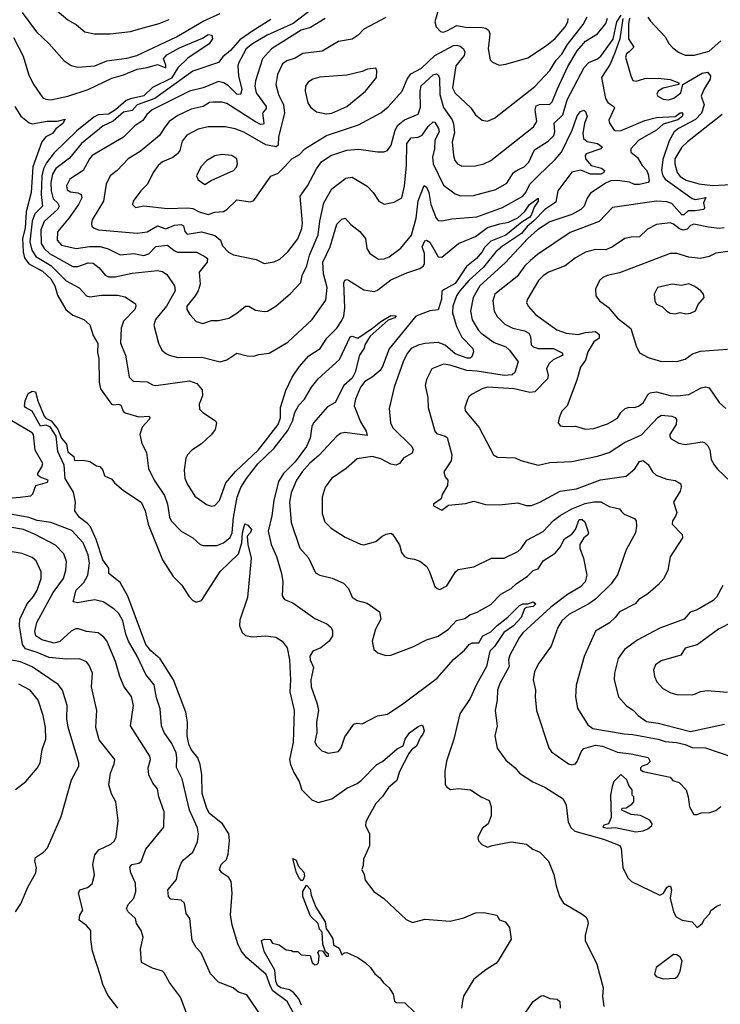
# Model space of a CAD drawing. Extents: x 1246230 to 1426786, y 660032 to 763141.
# Tile 204 of 256: x 1316181 to 1320322, y 709278 to 715097. Entities that reach past the tile are written whole.
import ezdxf

# ---------------------------------------------------------------- set-up
doc = ezdxf.new("R2010")
doc.units = 0

msp = doc.modelspace()

# ---------------------------------------------------------------- linework, layer by layer
at = {"layer": '0CON10XD'}
for points in [[(1316326.2, 715216.2), (1316465, 715095.6), (1316516, 715066), (1316566.4, 715026.4), (1316622.8, 715012.8), (1316715, 715014.6), (1316835, 715027.1), (1316910.6, 715049.4), (1317005, 715074.6), (1317065, 715098.8)], [(1317905, 715158.3), (1317797.2, 715075), (1317642.7, 715005), (1317557.6, 714955), (1317520.3, 714925), (1317503.5, 714895), (1317475.3, 714845), (1317470.9, 714825), (1317473.4, 714765), (1317493.4, 714685), (1317485, 714655.4), (1317465, 714656.5), (1317415.8, 714705.8), (1317388, 714725), (1317355, 714732.1), (1317265, 714694), (1317184.4, 714675.6), (1316963.1, 714565), (1316932.6, 714537.4), (1316909.5, 714500.5), (1316860.6, 714469.4), (1316795, 714403.4), (1316610, 714295), (1316592.5, 714275), (1316555, 714206.5), (1316476.5, 714155), (1316457.7, 714115), (1316462.3, 714092.3), (1316480.2, 714080.2), (1316525, 714073.6), (1316544.7, 714064.7), (1316547.6, 714045), (1316527.6, 714005), (1316473.5, 713926.5), (1316405, 713844), (1316402.5, 713795), (1316428.6, 713765), (1316515, 713745.3), (1316594.1, 713755.9), (1316656, 713756), (1316703.9, 713743.9), (1316775, 713706.8), (1316855, 713715.3), (1316915, 713703.8), (1316945, 713712.7), (1316985, 713757.3), (1317055, 713764.7), (1317093.3, 713733.3), (1317114.2, 713724.2), (1317225, 713722.9), (1317275, 713698.4), (1317290, 713685), (1317289.5, 713665), (1317241.9, 713605), (1317247.1, 713535), (1317234.7, 713495), (1317218.2, 713465), (1317169.2, 713405), (1317169.2, 713385), (1317185.6, 713355.6), (1317224.5, 713314.5), (1317262.7, 713302.7), (1317315, 713320.4), (1317355, 713318.6), (1317416.1, 713333.9), (1317465, 713362.2), (1317515.4, 713404.6), (1317535, 713403.5), (1317575, 713380.5), (1317625, 713372.7), (1317645, 713375.6), (1317695, 713404.4), (1317780.9, 713479.1), (1317842.2, 713545), (1317851.1, 713585), (1317877.7, 713642.3), (1317892.7, 713705), (1317944.3, 713825), (1317954, 713906), (1317977.5, 714015), (1318025, 714097.5), (1318108.8, 714161.2), (1318145, 714167.3), (1318235, 714112.9), (1318269.4, 714075), (1318304.4, 714025), (1318335, 714006.5), (1318395, 714019.4), (1318440, 714045), (1318456.1, 714113.9), (1318467.9, 714235), (1318468, 714365), (1318495, 714399.6), (1318535, 714402.9), (1318560, 714415), (1318595, 714466.4), (1318625, 714494.2), (1318635, 714491.2), (1318655.3, 714455), (1318659.7, 714435), (1318634.8, 714385), (1318632.2, 714335), (1318621, 714285), (1318624.4, 714244.4), (1318685, 714118.5), (1318755, 714068.2), (1318786.2, 714056.2), (1318862.2, 714057.8), (1318995, 714094), (1319059.6, 714130.4), (1319100.4, 714195), (1319128.3, 714211.7), (1319162.1, 714227.9), (1319190.4, 714255), (1319222.8, 714327.2), (1319305, 714378.4), (1319337.3, 714412.7), (1319344.2, 714435), (1319340.7, 714485), (1319391.7, 714535), (1319415.8, 714624.2), (1319517.4, 714815), (1319545, 714844.7), (1319595, 714865.8), (1319615, 714881.2), (1319687.7, 714982.3), (1319710, 715085), (1319735.7, 715124.3)], [(1318666.2, 715195), (1318633.8, 715085), (1318643.3, 715055), (1318667.7, 715027.7), (1318684.4, 715024.4), (1318705, 715030.5), (1318765, 715062), (1318815, 715052.9), (1318915, 715050.7), (1318935, 715046.8), (1318950.9, 715035), (1318959.3, 715015), (1318957.6, 714992.4), (1318950, 714925), (1318960.6, 714860.6), (1318975, 714846), (1319015, 714828), (1319055, 714833.5), (1319185, 714871.2), (1319295, 714945.4), (1319345, 714986.8), (1319405, 715054.5), (1319419.7, 715085), (1319422, 715105)], [(1316195, 715139.5), (1316280.9, 715025), (1316355, 714955.5), (1316444, 714854), (1316485, 714826.9), (1316525, 714816.7), (1316625, 714824.4), (1316695, 714853.3), (1316815, 714868.9), (1316873.1, 714885), (1317107.5, 714995), (1317265, 715089), (1317365, 715133.8)], [(1317665, 715098.1), (1317559, 715031), (1317482.4, 714977.6), (1317427.1, 714915), (1317381.8, 714878.2), (1317355.5, 714844.5), (1317205, 714792.7), (1316979.2, 714630.8), (1316874.7, 714595), (1316845, 714561.1), (1316795, 714551.2), (1316732.5, 714497.5), (1316675, 714469.1), (1316545.1, 714364.9), (1316475, 714279.1), (1316395, 714218.1), (1316375.2, 714185), (1316365.5, 714135), (1316366.7, 714085), (1316379.4, 714039.4), (1316405, 714014.6), (1316413.8, 713995), (1316404.8, 713975), (1316325.8, 713904.2), (1316305.6, 713855), (1316307.5, 713775), (1316324.8, 713745), (1316356.9, 713715), (1316495, 713638.3), (1316525, 713639.5), (1316585, 713659.7), (1316615, 713658.5), (1316649.9, 713629.9), (1316685, 713586.7), (1316705, 713578.2), (1316745, 713578.4), (1316845, 713600), (1316995, 713614.5), (1317025, 713609.5), (1317051.2, 713591.2), (1317095.7, 713525), (1317099.1, 713495), (1317048.4, 713405), (1316982.5, 713325), (1316972.9, 713292.9), (1317001.9, 713185), (1317021.4, 713145), (1317044, 713124), (1317064.4, 713115.6), (1317115, 713101.8), (1317257.7, 713102.3), (1317365, 713075.5), (1317405, 713086.9), (1317465, 713125.7), (1317525, 713110.8), (1317565, 713108.8), (1317595, 713118.8), (1317655, 713125.8), (1317765, 713191.4), (1317909.5, 713325), (1317989.5, 713440.5), (1317998.8, 713515), (1317976.2, 713595), (1317972.9, 713665), (1318016.2, 713755), (1318055, 713888.1), (1318085, 713919.2), (1318105, 713924), (1318137.3, 713887.3), (1318191.9, 713845), (1318224.4, 713805), (1318231.9, 713745), (1318250, 713715), (1318301.7, 713681.7), (1318335, 713684.5), (1318365, 713696.7), (1318433.8, 713746.2), (1318496.8, 713823.2), (1318523.7, 713925), (1318535, 714026), (1318571.7, 714118.3), (1318585, 714107.5), (1318598.5, 714075), (1318611.1, 714005), (1318641.9, 713925), (1318655, 713911.4), (1318675, 713908.9), (1318735, 713921.1), (1318883.1, 713933.1), (1319035, 713988.2), (1319155.3, 714055), (1319171.6, 714075), (1319195.2, 714124.8), (1319245, 714174.7)], [(1317985.6, 715105), (1317899.8, 715050.2), (1317845, 715034.6), (1317668.2, 714925), (1317615, 714866.4), (1317574.7, 714735), (1317570.6, 714705), (1317579.2, 714665), (1317637.3, 714585), (1317637, 714573), (1317615.7, 714544.3), (1317624.6, 714485.4), (1317621.1, 714478.9), (1317605, 714478.1), (1317575, 714493), (1317405, 714602), (1317375, 714609.3), (1317325, 714610.3), (1317302.9, 714607.1), (1317265, 714584.1), (1317195, 714568), (1317115, 714532), (1317064.5, 714495), (1317038.5, 714461.5), (1317007, 714413), (1316892.3, 714317.7), (1316822.5, 714275), (1316757.5, 714205), (1316715, 714174.3), (1316691.8, 714125), (1316675.3, 714024.7), (1316609.5, 713915), (1316604.4, 713895), (1316607.6, 713877.6), (1316620, 713865), (1316647.5, 713855), (1316875, 713835.3), (1316935, 713843.5), (1316995, 713878.6), (1317045, 713862), (1317095, 713882), (1317135, 713887.6), (1317148, 713878), (1317156.8, 713845), (1317170.4, 713830.4), (1317255, 713843), (1317335, 713822.5), (1317367.3, 713795), (1317380, 713760), (1317415, 713724), (1317445, 713708), (1317579.2, 713679.2), (1317625, 713655.8), (1317685, 713665.6), (1317717.9, 713682.1), (1317765, 713725.6), (1317825, 713802.5), (1317847.6, 713862.4), (1317852, 713895), (1317839.1, 714055), (1317880.9, 714115), (1317934.3, 714215.7), (1317965, 714256.5), (1318019.2, 714295), (1318115, 714326), (1318185, 714332.9), (1318295, 714315.5), (1318333.4, 714316.6), (1318355, 714324.3), (1318375.4, 714355), (1318400.2, 714445), (1318415, 714473.3), (1318455, 714505.7), (1318535, 714539.1), (1318550.5, 714579.5), (1318548.5, 714675), (1318553.9, 714706.1), (1318625, 714771.2), (1318645, 714776.4), (1318655, 714771.4), (1318661.4, 714751.4), (1318664.8, 714655), (1318685, 714577.5), (1318736.6, 714505), (1318745, 714481.2), (1318750.7, 714429.3), (1318736.5, 714375), (1318744.5, 714295), (1318753.3, 714265), (1318767.5, 714245), (1318795, 714231.8), (1318875, 714232.9), (1318925, 714245.5), (1318965, 714264.4), (1319218.5, 714465), (1319236.9, 714495), (1319227.5, 714565), (1319232.8, 714587.2), (1319253.1, 714596.9), (1319315, 714598.2), (1319327.7, 714612.3), (1319358.3, 714685), (1319419.8, 714820.2), (1319475, 714914), (1319525, 714969.5), (1319595, 715014.6), (1319644.8, 715075.2), (1319655.7, 715105.7)], [(1318345, 715110.4), (1318215, 715041.8), (1318180.6, 715005), (1318145, 714981.5), (1318065, 714967.5), (1317968.6, 714911.4), (1317855, 714896.8), (1317809.8, 714870.2), (1317760, 714855), (1317735, 714835.6), (1317705, 714773.8), (1317694, 714715), (1317710.7, 714655), (1317740.7, 714595), (1317746, 714545), (1317710.5, 714405), (1317707.8, 714355), (1317696, 714345), (1317635, 714356.9), (1317505, 714433.4), (1317455, 714452.4), (1317395, 714464.1), (1317295, 714464.7), (1317235, 714449.6), (1317169.4, 714415), (1317141.3, 714378.7), (1317126.8, 714325), (1317113.6, 714305), (1317085, 714282.9), (1317025, 714257.1), (1316998.9, 714235), (1316970, 714195), (1316936.5, 714125), (1316896.7, 714085), (1316852, 714025), (1316847.5, 714005), (1316865, 713987.1), (1316915, 713996.9), (1317055, 713981.8), (1317175.3, 713985.3), (1317205, 713980.7), (1317241.6, 713961.6), (1317295, 713946.9), (1317335, 713959.6), (1317385, 713964.5), (1317405, 713975.4), (1317465, 714032.9), (1317545, 714020), (1317565, 714029.4), (1317665, 714173.3), (1317708.9, 714191.1), (1317745, 714227.5), (1317789.2, 714275), (1317835, 714301.5), (1317866.2, 714333.8), (1317995, 714412.5), (1318182.5, 714475), (1318315, 714547.3), (1318358, 714582), (1318442.3, 714675), (1318470.5, 714745), (1318492.9, 714777.1), (1318555, 714810), (1318634.8, 714885.2), (1318745, 714944.3), (1318765, 714946.4), (1318785, 714940.4), (1318803.3, 714925), (1318812.3, 714905), (1318808.2, 714885), (1318759, 714825), (1318738.9, 714695), (1318755, 714663.1), (1318815.9, 714605.9), (1318846.4, 714576.4), (1318875, 714534.2), (1318915, 714504.3), (1318945, 714497.5), (1318988, 714515), (1319225, 714702.1), (1319315, 714797.7), (1319352.2, 714857.8), (1319385, 714893.1), (1319419.2, 714950.8), (1319511.3, 715068.7), (1319534.2, 715115)], [(1319785.8, 715105.8), (1319780.1, 715075), (1319780, 714985), (1319811.3, 714935), (1319783.4, 714906.6), (1319767.8, 714895), (1319761.5, 714875), (1319792.2, 714765), (1319805, 714738), (1319824.4, 714734.4), (1319875, 714749.6), (1319955, 714752.5), (1320025, 714742.9), (1320077.5, 714725), (1320076, 714714), (1319985, 714692.5), (1319954.4, 714675), (1319947.3, 714657.3), (1319952, 714645), (1319985, 714627.1), (1320016.4, 714623.6), (1320046.4, 714633.6), (1320087.7, 714665), (1320100, 714715), (1320215, 714781.2), (1320246.2, 714786.2), (1320263.6, 714765), (1320261.2, 714745), (1320225.3, 714685), (1320208.9, 714645), (1320226.9, 714595), (1320210.9, 714545), (1320175, 714507.9), (1320075.2, 714454.8), (1320049.2, 714435), (1320018.9, 714381.1), (1319981.8, 714271.8), (1319973.8, 714205), (1319982, 714175), (1319995.2, 714155), (1320155, 714040.7), (1320175, 714035.2), (1320237.2, 714047.2), (1320222.4, 714015), (1320228.4, 713985), (1320224.7, 713975.3), (1320172.9, 713967.1), (1320131.9, 713968.1), (1320105.5, 713944.5), (1320095, 713944.8), (1320035, 714010), (1320005, 714021.1), (1319945, 714024.8), (1319685, 713987.8), (1319605, 713903.6), (1319435, 713840.4), (1319241.3, 713708.7), (1319200.4, 713675), (1319166.8, 713643.2), (1319120.5, 713579.5), (1318989.6, 713475), (1318976.7, 713435), (1318985.4, 713375), (1319003.2, 713343.2), (1319048.5, 713298.5), (1319094.7, 713274.7), (1319165, 713257.6), (1319190, 713245), (1319200.6, 713225), (1319204.6, 713175), (1319215, 713163.2), (1319245, 713153.3), (1319335, 713154.2), (1319387.9, 713127.9), (1319391.9, 713115), (1319333.7, 713086.3), (1319310.2, 713065), (1319294.7, 713035), (1319304.5, 712995), (1319300, 712975), (1319225, 712897.2), (1319195, 712894.2), (1319104, 712916), (1318945, 712924.6), (1318915, 712916.4), (1318855.4, 712884.6), (1318835, 712869.2), (1318827.3, 712852.7), (1318811.4, 712805), (1318813.1, 712785), (1318897, 712687), (1318982, 712525), (1319005, 712511.1), (1319108.7, 712508.7), (1319142.8, 712492.8), (1319245, 712465.5), (1319315, 712480), (1319445, 712486.7), (1319595, 712517.5), (1319665, 712539.4), (1319755, 712598.4), (1319855, 712642.9), (1319955, 712748.2), (1319975, 712759.2), (1320035, 712753.5), (1320055, 712745.6), (1320063.1, 712735), (1320061.5, 712705), (1320024.3, 712645.7), (1320023, 712633), (1320030.4, 712620.4), (1320075.9, 712594.1), (1320115, 712587.1), (1320215, 712603.3), (1320228.3, 712598.3), (1320248.1, 712578.1), (1320259.5, 712555), (1320268.7, 712498.7), (1320285, 712466.7), (1320305, 712440), (1320386.2, 712365)], [(1319745.9, 715104.1), (1319728.8, 714985), (1319698.4, 714901.6), (1319670.6, 714835), (1319620.4, 714755), (1319642.3, 714632.3), (1319657.6, 714607.6), (1319692.5, 714585), (1319696.4, 714576.4), (1319663.7, 714503.7), (1319666.7, 714485), (1319694.2, 714445), (1319705, 714439.5), (1319735, 714442.8), (1319875, 714501.6), (1319945, 714519.3), (1320055, 714526), (1320085, 714547.1), (1320095, 714548), (1320099.7, 714539.7), (1320095.6, 714525), (1320070, 714505), (1319985, 714479.8), (1319945.3, 714444.7), (1319840.9, 714385), (1319792.7, 714335), (1319792, 714315), (1319831.9, 714281.9), (1319859.4, 714235), (1319885, 714208.1), (1319894.7, 714185), (1319900.9, 714145), (1319895.4, 714134.6), (1319845, 714122.9), (1319815, 714123.2), (1319785, 714136.4), (1319715, 714147.7), (1319675, 714145.2), (1319646.4, 714133.6), (1319555, 714072.2), (1319535, 714042.9), (1319516.8, 713995), (1319497.3, 713975), (1319445, 713946.7), (1319315, 713903.3), (1319242.1, 713855), (1319185, 713804.7), (1319049.9, 713660.1), (1318901.4, 713525), (1318861.6, 713455), (1318846, 713375), (1318855, 713324.3), (1318890.4, 713265), (1318909.2, 713245), (1318985, 713190), (1319055, 713163.1), (1319076.2, 713145)], [(1319892.5, 715112.5), (1319908.3, 715088.3), (1319995.8, 714995), (1320016.8, 714956.8), (1320040.3, 714930.3), (1320075.5, 714905.5), (1320115, 714888.1), (1320166.6, 714886.6), (1320255, 714911.6), (1320325, 714972.8)], [(1316145, 714991.9), (1316200.8, 714880.8), (1316235, 714769.2), (1316265, 714711.9), (1316317.5, 714635), (1316335, 714626.7), (1316365, 714623.8), (1316465, 714644.3), (1316585, 714684.1), (1316725, 714751.4), (1316795, 714771.6), (1316875, 714805.2), (1316935, 714814.8), (1316995, 714833.4), (1317045, 714812.7), (1317045, 714827.8), (1317030.3, 714865), (1317051, 714889), (1317125, 714931.3), (1317262.2, 714987.8), (1317295, 715010), (1317316.9, 715005), (1317319.4, 714985), (1317301.5, 714955), (1317175, 714870.4), (1317115, 714813.2), (1317077.8, 714752.2), (1316965, 714696.7), (1316915, 714646.4), (1316835, 714630.1), (1316810.6, 714619.4), (1316747.1, 714565), (1316705, 714538.9), (1316645, 714535.4), (1316618.5, 714521.5), (1316518.7, 714441.3), (1316385, 714309.5), (1316339, 714251), (1316320.6, 714215), (1316311.1, 714175), (1316308.3, 714065), (1316314.8, 713995), (1316270.5, 713949.5), (1316254.3, 713905.7), (1316241.3, 713785), (1316251.7, 713735), (1316277, 713697), (1316364.1, 713644.1), (1316455, 713554), (1316532.2, 713512.2), (1316574.7, 713464.7), (1316595, 713459.6), (1316665, 713468.6), (1316759.7, 713469.7), (1316805, 713459.2), (1316865, 713418), (1316868.1, 713405), (1316861.4, 713385), (1316794, 713316), (1316781.2, 713275), (1316776.5, 713185), (1316806.5, 713115), (1316815, 713070), (1316828.6, 712985), (1316851.7, 712961.7), (1316935, 712956.2), (1316965, 712939.4), (1316985, 712935.6), (1317185, 712963.6), (1317228, 712948), (1317259.7, 712909.7), (1317261.9, 712875), (1317242.5, 712825), (1317244, 712795), (1317263.8, 712775), (1317337.3, 712727.3), (1317343.8, 712715), (1317335.7, 712675), (1317314.4, 712645), (1317255, 712591.4), (1317197.6, 712552.4), (1317172.2, 712525), (1317162.5, 712505), (1317152.2, 712435), (1317157.8, 712387.8), (1317170, 712355), (1317215, 712281.9), (1317285, 712232.2), (1317315, 712223.1), (1317335, 712226.9), (1317360.9, 712255), (1317399.3, 712360.7), (1317457, 712427), (1317592.9, 712555), (1317707.8, 712705), (1317723.2, 712745), (1317722.7, 712805), (1317753.9, 712906.1), (1317790.9, 712985), (1317831.8, 713045), (1317889, 713111), (1317956.5, 713155), (1317996.2, 713215), (1318055, 713274.6), (1318085, 713319.5), (1318096.1, 713345), (1318102.8, 713395), (1318097.5, 713542.5), (1318102.9, 713557.1), (1318115, 713561.4), (1318125, 713557.1), (1318215, 713501.6), (1318275, 713491.1), (1318295, 713498.8), (1318375, 713560.3), (1318468.3, 713601.7), (1318545, 713626.2), (1318567.1, 713642.9), (1318573.3, 713656.7), (1318572.8, 713715), (1318559.7, 713755), (1318575, 713790.8), (1318585, 713794.8), (1318605, 713781.7), (1318655, 713695.4), (1318675, 713694.6), (1318775, 713775.4), (1318875, 713815.5), (1318945, 713868.4), (1319018.5, 713891.5), (1319070.3, 713899.7), (1319125, 713926.7), (1319166.3, 713963.7), (1319193.1, 714005), (1319245, 714042.9), (1319246.1, 714025), (1319221.4, 713988.6), (1319206.4, 713945), (1319195, 713930.5), (1319148.9, 713901.1), (1319055, 713823.2), (1318965, 713788.5), (1318928.7, 713751.3), (1318914.8, 713725), (1318880.7, 713685), (1318821.3, 713638.7), (1318755, 713538.8), (1318676.5, 713495), (1318672.9, 713445), (1318655, 713381.9), (1318605, 713377.5), (1318522.8, 713345), (1318365, 713152.1), (1318325, 713047.8), (1318310.8, 713025), (1318265, 712984.7), (1318221.4, 712958.6), (1318194.7, 712925), (1318164.7, 712855), (1318158.5, 712815), (1318195, 712720.8), (1318229.1, 712665), (1318235, 712640), (1318103.1, 712656.9), (1318077.4, 712652.6), (1318055.8, 712635), (1317948.7, 712521.3), (1317895, 712476.7), (1317849.7, 712425), (1317817.5, 712375), (1317785, 712302), (1317775.4, 712245), (1317786.2, 712125), (1317837.5, 711975), (1317887.4, 711917.4), (1317928.9, 711828.9), (1317953.8, 711815), (1318027.4, 711797.4), (1318095, 711767.1), (1318125, 711736), (1318145.8, 711685), (1318175, 711665.6), (1318235, 711649.1), (1318307.2, 711597.2), (1318314.4, 711555), (1318284.5, 711495), (1318264.3, 711425), (1318274, 711375), (1318297.5, 711355), (1318345, 711338.8), (1318375, 711342.5), (1318505, 711391.9), (1318585, 711432.5), (1318655, 711453.6), (1318715.3, 711494.7), (1318762.9, 711547.1), (1318811.2, 711558.8), (1318840.6, 711579.4), (1318885, 711596.6), (1318965, 711641.6), (1319025, 711702.5), (1319085, 711735.8), (1319115, 711764.1), (1319181.3, 711808.7), (1319215, 711841.2), (1319245, 711851.1), (1319275, 711899.4), (1319345, 711943.6), (1319375, 711980.9), (1319400.2, 712029.8), (1319445, 712057), (1319466.6, 712085), (1319486.9, 712143.1), (1319505, 712143.9), (1319520.3, 712130.3), (1319542.9, 712065), (1319537.8, 712052.2), (1319514.4, 712035), (1319501.1, 712011.1), (1319492.2, 711995), (1319491.9, 711975), (1319512.7, 711915), (1319533.5, 711815), (1319522.2, 711775), (1319495, 711745.8), (1319419.3, 711700.7), (1319319.5, 711625), (1319155, 711474.6), (1319132.5, 711445), (1319078.1, 711341.9), (1319070, 711315), (1319073.5, 711275), (1319017.9, 711175), (1319005.8, 711135.8), (1319002.9, 711075), (1318991.5, 711015), (1319002.9, 710925), (1318990, 710865), (1319002.4, 710792.4), (1319055, 710721.2), (1319108.8, 710675), (1319135, 710644), (1319212.9, 710592.9), (1319285, 710561.1), (1319393.4, 710493.4), (1319411.2, 710455), (1319422, 710355), (1319440.6, 710320.6), (1319461.7, 710301.7), (1319631.2, 710255), (1319727.6, 710217.6), (1319735, 710200), (1319745, 710086.7), (1319775, 710026), (1319796.2, 710005), (1319965, 709923.1), (1319985.6, 709934.4), (1320005, 709968.8), (1320015, 709976.7), (1320026.4, 709976.4), (1320033.8, 709955), (1320026, 709905), (1320044.2, 709824.2), (1320060, 709795), (1320095.9, 709775.9), (1320155.8, 709765.8), (1320185, 709732.5), (1320214, 709755), (1320228.7, 709781.3), (1320260, 709815), (1320265, 709832.5), (1320301.7, 709858.3), (1320325, 709867.5)], [(1317995, 714541.5), (1318025, 714544.6), (1318115, 714584.5), (1318225.3, 714674.7), (1318288.8, 714755), (1318292.5, 714795), (1318285, 714810), (1318235.7, 714805.7), (1318205, 714791.5), (1318115, 714769.6), (1317955, 714756.9), (1317913.8, 714745), (1317885, 714727.1), (1317870.9, 714705), (1317867.3, 714675), (1317883.8, 714605), (1317899.6, 714579.6), (1317935, 714553.3), (1317995, 714541.5)], [(1316152, 714585), (1316187.3, 714527.3), (1316236.8, 714486.8), (1316255, 714480.8), (1316342.6, 714497.4), (1316405, 714498.5), (1316448.8, 714508.8), (1316435, 714483.3), (1316395, 714452), (1316375, 714425.4), (1316336, 714404), (1316311.9, 714375), (1316257.7, 714227.7), (1316249.1, 714075), (1316218.6, 713961.4), (1316213, 713865), (1316197, 713805), (1316201.3, 713725), (1316209.9, 713689.9), (1316234.1, 713654.1), (1316315, 713610.9), (1316364.8, 713565), (1316387.6, 713525), (1316405, 713470), (1316453.7, 713383.7), (1316495, 713351.1), (1316559.2, 713325), (1316595, 713294), (1316615, 713231.2), (1316642.9, 713182.9), (1316640.5, 713130.5), (1316648.5, 713095), (1316650.7, 712955), (1316658, 712915), (1316723.8, 712825), (1316735, 712820.8), (1316765.5, 712824.5), (1316779.3, 712819.3), (1316792.7, 712782.7), (1316805, 712773.1), (1316885, 712750), (1316945.8, 712755), (1316950.8, 712745), (1316945.8, 712735), (1316905, 712688.8), (1316890, 712645), (1316901.7, 712591.7), (1316929.7, 712539.7), (1316941.9, 712445), (1316976.2, 712375), (1317036.1, 712285), (1317054.3, 712234.3), (1317066.3, 712156.3), (1317076.2, 712136.2), (1317136, 712075), (1317205, 712034.2), (1317246.6, 711996.6), (1317265, 711990), (1317345, 711988.9), (1317385, 712004.7), (1317425, 712037.3), (1317436, 712065), (1317443.9, 712156.1), (1317465.7, 712275), (1317488.2, 712331.8), (1317522.3, 712385), (1317588.4, 712471.6), (1317684.9, 712565.1), (1317765, 712670.4), (1317793, 712725), (1317806.1, 712775), (1317830.2, 712819.8), (1317863.6, 712855), (1317905.4, 712925), (1317945, 712975.6), (1318071.1, 713088.9), (1318135, 713222), (1318145, 713226.2), (1318180, 713215), (1318266.5, 713273.5), (1318315, 713314.4), (1318375, 713348.5), (1318405, 713348), (1318398.5, 713335), (1318357.8, 713322.2), (1318252.6, 713227.4), (1318220.6, 713175), (1318216.1, 713156.1), (1318190, 713115), (1318164.4, 713015), (1318145, 712979.5), (1318097.4, 712935), (1318045, 712835.7), (1318000.4, 712809.6), (1317916.9, 712715), (1317907.8, 712692.2), (1317897.7, 712625), (1317876.6, 712575), (1317809.7, 712485), (1317739.4, 712415), (1317711.1, 712368.9), (1317682, 712255), (1317672, 712165), (1317649.2, 712075), (1317667.7, 711995), (1317699.6, 711925), (1317727.3, 711825), (1317735.5, 711774.5), (1317732.6, 711692.6), (1317745, 711670), (1317795, 711650), (1317925, 711557.9), (1317997.1, 711527.1), (1318021.9, 711505), (1318030, 711485), (1318030, 711455), (1318010, 711425), (1317961.4, 711385), (1317912.9, 711365), (1317895.5, 711335), (1317897.5, 711315), (1317918.1, 711268.1), (1317901.9, 711195), (1317902.6, 711155), (1317938.9, 711055), (1317946.9, 711015), (1317935.5, 710945), (1317936.9, 710885), (1317925, 710830), (1317935, 710808.8), (1317966.1, 710776.1), (1318005, 710763.3), (1318065, 710772.5), (1318081.2, 710795), (1318101.7, 710858.3), (1318155, 710934), (1318175, 710939.2), (1318205, 710936), (1318295, 710983.3), (1318355, 710992.2), (1318444.4, 711055), (1318647.3, 711205), (1318745, 711316.2), (1318809.5, 711370.5), (1318837.8, 711405), (1318855, 711414.6), (1318895.5, 711414.5), (1318918.6, 711455), (1318965, 711479.6), (1319002.6, 711517.4), (1319065, 711565.3), (1319134.1, 711635), (1319155, 711644.1), (1319185, 711644.4), (1319215, 711656.5), (1319231.1, 711645), (1319215, 711630.2), (1319177.2, 711622.8), (1319165.2, 711614.8), (1319144.6, 711565), (1319099.6, 711515), (1319043.2, 711475), (1318987.4, 711392.6), (1318958.9, 711365), (1318940.7, 711275), (1318881.6, 711168.4), (1318844.2, 711085.8), (1318781.8, 710995), (1318747.7, 710845), (1318704.4, 710715), (1318694.2, 710655), (1318696.1, 710576.1), (1318705, 710562.5), (1318727.5, 710547.5), (1318775, 710554), (1318845, 710546.2), (1318907.5, 710505), (1318955, 710483.3), (1318967.5, 710445), (1318967, 710393), (1318950, 710345), (1318915, 710316.7), (1318888.8, 710265), (1318893.3, 710245), (1318912.3, 710222.3), (1318945, 710206.7), (1318972.9, 710217.1), (1319085, 710238.5), (1319176.2, 710225), (1319214.3, 710194.3), (1319255, 710178), (1319306, 710125), (1319338.1, 710045), (1319352.3, 709977.7), (1319372.2, 709915), (1319395, 709876), (1319500, 709815), (1319527.5, 709795), (1319537.7, 709777.7), (1319541.2, 709755), (1319522.3, 709687.7), (1319522.5, 709655), (1319592.5, 709515), (1319628.9, 709375), (1319624.5, 709325), (1319633.1, 709265)], [(1319245, 714174.7), (1319345, 714270), (1319382.2, 714315), (1319445.2, 714444.8), (1319475, 714529.2), (1319495, 714554.3), (1319515, 714562.5), (1319525.6, 714555), (1319535.4, 714525), (1319518.4, 714485), (1319509, 714425), (1319513.8, 714395), (1319535, 714378.2), (1319596.7, 714365), (1319622.9, 714345), (1319616, 714335), (1319529.4, 714305), (1319523.8, 714295), (1319524.8, 714274.8), (1319557.7, 714235), (1319618.9, 714218.9), (1319638.1, 714205), (1319633.4, 714195), (1319615, 714183.4), (1319555, 714184.3), (1319498.2, 714208.2), (1319445, 714196.2), (1319362, 714085), (1319350.5, 714019.5), (1319285, 713975.2), (1319219.2, 713909.2), (1319179.5, 713875), (1319146.9, 713833.1), (1319035, 713758.5), (1318995.2, 713725), (1318922.5, 713635), (1318835, 713555.7), (1318781.9, 713495), (1318763.4, 713465), (1318740.4, 713405), (1318738.6, 713365), (1318763.5, 713285), (1318795, 713221.8), (1318859.5, 713155), (1318862.9, 713135), (1318853.8, 713105), (1318843, 713097), (1318825, 713097.3), (1318755, 713123.3), (1318695, 713174.3), (1318655, 713189.4), (1318575, 713183.3), (1318535, 713173.8), (1318495, 713154.6), (1318471.5, 713125), (1318446.5, 713075), (1318394.6, 712925), (1318365, 712800), (1318371.5, 712715), (1318385.5, 712685), (1318497.8, 712575), (1318506.9, 712555), (1318500, 712535), (1318452, 712508), (1318426.5, 712475), (1318405, 712465.4), (1318375, 712470.7), (1318315, 712502.5), (1318265, 712516.2), (1318175, 712502.7), (1318110, 712445), (1318024.1, 712385.9), (1317986.5, 712335), (1317968.5, 712275), (1317968, 712178), (1317985, 712128.8), (1318022, 712092), (1318105, 712039.2), (1318195, 711997.5), (1318215, 711994.2), (1318285, 712012.5), (1318322.9, 712045), (1318347.1, 712057.1), (1318375, 712062), (1318385, 712056.7), (1318425, 711993.3), (1318438.3, 711948.3), (1318455.7, 711925.7), (1318475, 711914.2), (1318515, 711909.2), (1318545, 711898), (1318586.2, 711865), (1318603.3, 711835), (1318635, 711747.5), (1318647.5, 711735), (1318665, 711730), (1318705, 711751.2), (1318755.7, 711834.3), (1318772.1, 711847.9), (1318865, 711864), (1318970, 711915), (1319045, 711914.4), (1319125, 711954.5), (1319145, 711971.9), (1319179.1, 712020.9), (1319275, 712072.1), (1319335, 712137.7), (1319375, 712167.3), (1319444.3, 712205.7), (1319522.8, 712237.2), (1319575, 712247.3), (1319615, 712247.9), (1319665, 712219.4), (1319725, 712205.7), (1319735, 712193.3), (1319753.3, 712175), (1319815, 712150), (1319824.3, 712135), (1319826.5, 712105), (1319820, 712065), (1319764.5, 711965), (1319714.3, 711815.7), (1319676.6, 711763.4), (1319585, 711671.8), (1319545, 711644.1), (1319427.3, 711582.7), (1319385.6, 711545), (1319361.8, 711505), (1319321.9, 711395), (1319248.9, 711295), (1319223.6, 711245), (1319216.6, 711196.6), (1319230, 711135), (1319227.1, 711095), (1319235.7, 711015), (1319308.9, 710795), (1319325, 710770.8), (1319425, 710699.5), (1319443.3, 710693.3), (1319465, 710700.4), (1319476.3, 710713.7), (1319501.8, 710775), (1319515, 710790.8), (1319585, 710808.9), (1319625, 710804.3), (1319715, 710768.5), (1319795, 710758.5), (1319895, 710736.2), (1319907, 710713), (1319890, 710695), (1319860, 710685), (1319850, 710675), (1319850, 710665), (1319865, 710653.3), (1320025, 710620), (1320041.7, 710601.7), (1320078.3, 710588.3), (1320120, 710545), (1320132.5, 710505), (1320140, 710445), (1320165, 710400), (1320185, 710400), (1320209.3, 710410.7), (1320258.9, 710411.1), (1320295.5, 710424.5), (1320325, 710447.5)], [(1320332.4, 714537.6), (1320127.9, 714375), (1320095, 714343.5), (1320053.1, 714275), (1320052.5, 714245), (1320065.9, 714195), (1320085, 714170), (1320119, 714149), (1320195, 714126.8), (1320278, 714118), (1320385, 714123.6)], [(1317275, 714123.3), (1317313.1, 714146.9), (1317445.4, 714205), (1317462.1, 714225), (1317468.9, 714245), (1317464, 714275), (1317435, 714295.6), (1317375, 714300), (1317335, 714293.5), (1317287.1, 714265), (1317251.7, 714228.3), (1317225.8, 714175), (1317235, 714151.2), (1317275, 714123.3)], [(1320345, 713868), (1320315, 713863.7), (1320251.7, 713871.7), (1320165, 713889.7), (1320145, 713881.8), (1320125, 713860), (1320105, 713853.5), (1320080.7, 713860.7), (1320045, 713888.7), (1320025, 713896.2), (1319945, 713887.1), (1319891.1, 713858.9), (1319845, 713814.4), (1319795, 713812.5), (1319756.6, 713803.4), (1319684.2, 713755), (1319645, 713737.7), (1319585, 713738.2), (1319525, 713722.9), (1319465, 713690.4), (1319405, 713642.3), (1319306, 713605), (1319275, 713583.6), (1319247.9, 713555), (1319182.2, 713445), (1319176.9, 713425), (1319185.6, 713405), (1319230, 713355), (1319355.8, 713265), (1319410, 713245), (1319482.6, 713237.4), (1319525, 713249.3), (1319584.4, 713254.4), (1319605, 713236.2), (1319605.8, 713215), (1319575, 713194.4), (1319539.3, 713135), (1319524.3, 713085.7), (1319495, 713043.8), (1319473.8, 712966.2), (1319417.1, 712815), (1319385.9, 712784.1), (1319368.8, 712745), (1319362.5, 712715), (1319376.2, 712696.2), (1319402.1, 712692.1), (1319465, 712695.6), (1319525, 712676.4), (1319575, 712680.9), (1319655, 712708.2), (1319715, 712741.8), (1319733.8, 712776.2), (1319760.2, 712799.8), (1319783.6, 712806.4), (1319815, 712804.5), (1319837.3, 712812.7), (1319865, 712832.9), (1319894.6, 712885), (1319907.3, 712892.7), (1319945, 712897.1), (1320025.4, 712875.4), (1320066.2, 712873.8), (1320135, 712882.5), (1320208, 712922), (1320235, 712927.6), (1320255, 712921.5), (1320314.7, 712834.7), (1320355, 712800)], [(1320395, 713730.6), (1320295, 713718.1), (1320255, 713698.1), (1320205, 713685.5), (1320135, 713694.6), (1320065, 713716.4), (1320025, 713716.4), (1319725, 713601.5), (1319653.6, 713586.4), (1319626.8, 713573.2), (1319608, 713555), (1319584, 713505), (1319586, 713465), (1319608, 713435), (1319659.1, 713399.1), (1319714.2, 713334.2), (1319792, 713272), (1319825, 713170), (1319845, 713128.8), (1319895, 713100.8), (1319975, 713077.8), (1320040.8, 713079.2), (1320065, 713077.5), (1320115, 713090.8), (1320158, 713122), (1320205, 713138.8), (1320365, 713150)], [(1320118, 713358), (1320145, 713362.9), (1320175, 713376.7), (1320191.2, 713415), (1320226.2, 713455), (1320222, 713475), (1320206.7, 713495), (1320171.2, 713521.2), (1320135, 713537.1), (1320093.2, 713526.8), (1320036.4, 713533.6), (1319950.8, 713515), (1319931.2, 713475), (1319933.9, 713433.9), (1319945, 713416.7), (1319980.6, 713400.6), (1320005, 713374.4), (1320025, 713362.7), (1320055, 713358.9), (1320085, 713366), (1320118, 713358)], [(1319076.2, 713145), (1319126.9, 713075), (1319107.4, 713012.6), (1319091.8, 712998.2), (1319043.3, 712995), (1318885, 713020.6), (1318824.1, 713024.1), (1318725, 713056.5), (1318685, 713061.5), (1318615.8, 713034.2), (1318585, 712970), (1318577.8, 712935), (1318593.3, 712865), (1318594.5, 712805), (1318634.3, 712665), (1318645, 712651.4), (1318696.4, 712636.4), (1318707.3, 712627.3), (1318735.5, 712525), (1318730.7, 712489.3), (1318686.7, 712425), (1318696.1, 712396.1), (1318711.2, 712375), (1318710, 712345), (1318678.3, 712291.7), (1318672.5, 712265), (1318627.5, 712235), (1318627.5, 712225), (1318675, 712198), (1318715, 712228), (1318815, 712238.1), (1318865, 712251.9), (1318933, 712233), (1319015, 712230), (1319125, 712242.9), (1319175, 712226.9), (1319205, 712226.9), (1319255, 712246.7), (1319375, 712311.2), (1319472, 712325), (1319612.8, 712377.2), (1319765, 712400), (1319817.3, 712442.7), (1319845, 712486.2), (1319865, 712491.2), (1319895, 712468.8), (1319920.9, 712425), (1319943.1, 712405), (1320005, 712382.3), (1320055, 712373.5), (1320087.5, 712355), (1320090.6, 712335), (1320085, 712310), (1320045.7, 712245), (1320064.4, 712185), (1320057.4, 712162.6), (1320039.2, 712135), (1320038, 712115), (1320096, 712055), (1320098.8, 712035), (1320025, 711923.3), (1320012.5, 711845), (1319987.1, 711795), (1319955, 711758), (1319893.8, 711705), (1319839.7, 711670.3), (1319818, 711645), (1319725, 711597.1), (1319700.8, 711565), (1319666.3, 711533.7), (1319585, 711484.3), (1319516.2, 711333.8), (1319470.6, 711165), (1319466.7, 711095), (1319478.1, 711028.1), (1319539.3, 710929.3), (1319568.6, 710908.6), (1319753.6, 710876.4), (1319805, 710872.7), (1319955, 710845.1), (1319995, 710831.8), (1320062, 710825), (1320115, 710813.9), (1320155, 710796.7), (1320234, 710795), (1320395, 710738.1)], [(1317841.4, 709151.4), (1317761.8, 709295), (1317677.7, 709357.7), (1317662.9, 709382.9), (1317637.8, 709455), (1317521.1, 709555), (1317490, 709595), (1317470, 709635), (1317436.3, 709746.3), (1317427.2, 709807.2), (1317436.2, 709935), (1317430.5, 710005), (1317417, 710027), (1317376.2, 710055), (1317361.2, 710075), (1317370.8, 710105), (1317402.9, 710135), (1317413.5, 710165), (1317421.8, 710245), (1317417.5, 710285), (1317380.4, 710345), (1317302.1, 710405), (1317286.6, 710435), (1317260, 710525), (1317257.4, 710635), (1317246.5, 710695), (1317233.1, 710735), (1317195, 710783.8), (1317180.9, 710815), (1317170.2, 710865), (1317171.8, 710945), (1317163.4, 711005), (1317089.6, 711195), (1317011, 711321), (1316955, 711366.5), (1316925.8, 711405), (1316819.9, 711689.9), (1316775, 711770.5), (1316708, 711825), (1316708.2, 711855), (1316672.6, 711905), (1316633.1, 712025), (1316599.2, 712099.2), (1316580.7, 712120.7), (1316533.8, 712155), (1316506.2, 712195), (1316510, 712245), (1316499.3, 712305), (1316448.8, 712385), (1316443.2, 712465), (1316406.4, 712545), (1316396.5, 712635), (1316360.8, 712690.8), (1316335, 712700.8), (1316303.6, 712695), (1316255, 712782.9), (1316215, 712804.4), (1316209.6, 712815), (1316212.7, 712845), (1316231.7, 712888.3), (1316255, 712902.7), (1316275, 712898.2), (1316288.5, 712845), (1316324.5, 712754.5), (1316335, 712742.2), (1316366.3, 712726.3), (1316407.1, 712677.1), (1316427.3, 712625), (1316458.3, 712588.3), (1316465, 712542.9), (1316500, 712515), (1316505, 712492.5), (1316555, 712494), (1316595.8, 712485.8), (1316635, 712460), (1316655, 712457.5), (1316672.5, 712435), (1316681.7, 712401.7), (1316725, 712382.5), (1316740.5, 712360.5), (1316794.4, 712314.4), (1316899.2, 712245), (1316922.2, 712195), (1316940.9, 712115), (1317024.7, 711904.7), (1317086.9, 711806.9), (1317139.1, 711755), (1317180.8, 711690.8), (1317205, 711665.5), (1317224.7, 711654.7), (1317255.7, 711664.3), (1317365, 711835.7), (1317475, 711940), (1317493.8, 712006.2), (1317498.1, 712065), (1317509.2, 712110.8), (1317512.3, 712117.7), (1317529.8, 712109.8), (1317550.4, 712085), (1317545, 712065.8), (1317525.6, 712044.4), (1317529.2, 711995), (1317549.6, 711915), (1317527.7, 711682.3), (1317481.1, 711548.9), (1317480.8, 711515), (1317495.3, 711475.3), (1317515, 711457.3), (1317555, 711450.9), (1317635, 711456.5), (1317695, 711447.7), (1317732, 711425), (1317761.1, 711385), (1317775.9, 711314.1), (1317780.6, 711195), (1317776.9, 711125), (1317802.7, 711015), (1317796.7, 710825), (1317775.3, 710725), (1317780.7, 710695), (1317801.7, 710648.3), (1317832.5, 710595), (1317849.2, 710545), (1317907.4, 710487.4), (1317945, 710471.8), (1318025, 710492.1), (1318114.3, 710555.7), (1318175, 710582.3), (1318199.9, 710600.1), (1318292, 710695), (1318325, 710712.5), (1318412.3, 710787.7), (1318446.7, 710805), (1318458.7, 710845), (1318485, 710881.8), (1318535, 710920.4), (1318555, 710927.1), (1318563.1, 710923.1), (1318570.6, 710895), (1318564.5, 710875.5), (1318547.3, 710852.7), (1318525.4, 710804.6), (1318497.5, 710782.5), (1318480.3, 710759.7), (1318426, 710655), (1318409.1, 710600.9), (1318360.3, 710559.7), (1318325, 710505.6), (1318285.9, 710464.1), (1318236.4, 710376.4), (1318225.7, 710355), (1318224.3, 710335), (1318247.5, 710285), (1318247.5, 710215), (1318213.6, 710136.4), (1318211.7, 710098.3), (1318202.5, 710075), (1318216.4, 710046.4), (1318222.3, 710012.3), (1318273.8, 709945), (1318333.4, 709903.4), (1318465, 709780), (1318502.5, 709762.5), (1318575, 709780.8), (1318725, 709769.2), (1318805, 709789.2), (1318875, 709818), (1318925, 709821.2), (1319000, 709805), (1319017, 709777), (1319050, 709765), (1319075, 709732.5), (1319085, 709662.5), (1319008, 709535), (1318995, 709518.8), (1318935, 709481.2), (1318865, 709426.7), (1318803.2, 709326.8), (1318797.3, 709297.3), (1318792.9, 709255)], [(1316115, 712269.2), (1316184, 712276), (1316246.6, 712283.4), (1316258.6, 712295), (1316275.7, 712344.3), (1316345, 712364.2), (1316350, 712375), (1316302.7, 712392.7), (1316288.6, 712405), (1316287.3, 712415), (1316312.6, 712455), (1316318.3, 712475), (1316273.2, 712553.2), (1316263.3, 712645), (1316255, 712656.2), (1316135, 712726.2)], [(1317615, 709198), (1317522.5, 709335), (1317475, 709350.5), (1317442, 709375), (1317355, 709410), (1317308.1, 709458.1), (1317252.6, 709582.6), (1317222.9, 709615), (1317199.4, 709655), (1317186, 709785), (1317165.5, 709815.5), (1317155, 709876.2), (1317135, 709893.1), (1317075, 709899.4), (1317060, 709915), (1317055.6, 709955), (1317108.1, 710015), (1317117.5, 710065), (1317135, 710112), (1317148.8, 710131.2), (1317203.2, 710176.8), (1317232.3, 710237.7), (1317237.9, 710285), (1317231.7, 710321.7), (1317185, 710426), (1317141.8, 710611.8), (1317107.9, 710677.9), (1317110.3, 710735), (1317105.3, 710765), (1317079.6, 710819.6), (1317035.5, 710885), (1317018.5, 710925), (1317011.5, 711025), (1316988.9, 711088.9), (1316976.4, 711166.4), (1316926.8, 711226.8), (1316875, 711336.7), (1316824.2, 711425), (1316808.8, 711465), (1316791.1, 711545), (1316767.1, 711587.1), (1316737.3, 711615), (1316675, 711656.6), (1316625, 711669.4), (1316575, 711660.7), (1316525, 711650), (1316496.7, 711656.7), (1316515.3, 711725), (1316559, 711771), (1316583.4, 711815), (1316593.1, 711885), (1316584.7, 711935), (1316555.8, 712005), (1316488.3, 712078.3), (1316365.5, 712125), (1316285, 712136.8), (1316234.4, 712155), (1316095, 712180.8)], [(1316894.2, 709604.2), (1316910, 709675), (1316899.2, 709715), (1316871.4, 709755), (1316865.8, 709785), (1316821.4, 709825), (1316812.2, 709845), (1316821.2, 709868.8), (1316855.6, 709905), (1316868.2, 709945), (1316864.6, 709995), (1316837.2, 710055), (1316831.4, 710088.6), (1316843.8, 710105), (1316885, 710112.7), (1316898.4, 710121.6), (1316925.6, 710195), (1317032.9, 710325), (1317035.6, 710415), (1317003.5, 710505), (1316995, 710551.2), (1316968.2, 710585), (1316944.5, 710635), (1316940.5, 710675), (1316953.3, 710725), (1316950.5, 710745), (1316836.4, 710925), (1316853.8, 711045), (1316841.7, 711098.3), (1316798, 711155), (1316771.9, 711215), (1316746.1, 711305), (1316695, 711425.8), (1316678.3, 711448.3), (1316645, 711474.3), (1316575, 711482.5), (1316528.1, 711498.1), (1316512.4, 711497.6), (1316485, 711483.8), (1316417.3, 711422.7), (1316385, 711412.4), (1316312.2, 711432.2), (1316277.1, 711455), (1316271.2, 711481.2), (1316281.8, 711535), (1316378.2, 711711.8), (1316440, 711795), (1316452.9, 711845), (1316457.1, 711895), (1316440.8, 711940.8), (1316392.2, 711992.2), (1316272.5, 712055), (1316203.6, 712083.6), (1316122.1, 712097.9)], [(1316761.2, 709255), (1316701.7, 709331.7), (1316671.9, 709395), (1316657.4, 709447.4), (1316611.7, 709591.7), (1316601.2, 709661.2), (1316601.4, 709715), (1316575.7, 709745), (1316532.5, 709775), (1316535.8, 709805), (1316554.4, 709835.6), (1316527.5, 709935), (1316536.7, 709955), (1316581.1, 709968.9), (1316608.9, 709991.1), (1316622.7, 710042.7), (1316613.1, 710105), (1316625, 710161.2), (1316648.2, 710191.8), (1316720, 710225), (1316741.9, 710245), (1316751.3, 710268.7), (1316763.1, 710365), (1316749.2, 710475), (1316723.1, 710523.1), (1316708.5, 710575), (1316718.2, 710645), (1316739.8, 710700.2), (1316743.3, 710725), (1316651.1, 710841.1), (1316630.8, 710915), (1316635.4, 710984.6), (1316637.3, 711015), (1316605.5, 711155), (1316610.6, 711235), (1316589.4, 711285), (1316575, 711302.9), (1316535, 711320.9), (1316455, 711318.5), (1316355, 711327.8), (1316285, 711358), (1316215, 711378.4), (1316196.4, 711405), (1316179.2, 711515), (1316181.5, 711555), (1316224.8, 711645.2), (1316262.4, 711687.6), (1316284.1, 711725), (1316307.1, 711795), (1316307.5, 711835), (1316278.3, 711898.3), (1316255, 711918.9), (1316195, 711943.2), (1316075, 711963.1)], [(1320336.2, 711753.8), (1320298.6, 711685), (1320279.2, 711665), (1320185, 711608.9), (1320143.8, 711596.2), (1320108.8, 711555), (1319965, 711501.8), (1319835, 711432.2), (1319755.8, 711375), (1319717.8, 711322.2), (1319695.5, 711235), (1319693.8, 711195), (1319720.6, 711095), (1319764.6, 711044.6), (1319809.2, 711015), (1319835.7, 710985.7), (1319885, 710950.6), (1319955, 710939.1), (1320145, 710891.1), (1320346, 710934)], [(1320395, 711538.5), (1320310.6, 711495), (1320185, 711402.2), (1320115, 711382.9), (1320088.9, 711341.1), (1319971.9, 711308.1), (1319938.6, 711285), (1319927.8, 711255), (1319931.9, 711215), (1319945.8, 711185), (1319981.2, 711145), (1320029.7, 711119.7), (1320065, 711109.2), (1320155, 711106.9)], [(1316156.2, 709825), (1316187.9, 709872.1), (1316228.8, 709971.2), (1316277.1, 710055), (1316280, 710085), (1316270, 710125), (1316274.3, 710145), (1316322.1, 710177.9), (1316345, 710202.5), (1316425, 710387.5), (1316486.7, 710605), (1316530, 710685), (1316529.5, 710705), (1316466.6, 710916.6), (1316460, 710965), (1316462.3, 711045), (1316433.1, 711135), (1316408.2, 711168.2), (1316253.7, 711273.7), (1316185, 711302.4), (1316115, 711316.8)], [(1316155, 710548), (1316218, 710595), (1316285, 710674), (1316301.5, 710705), (1316314.5, 710785), (1316335.4, 710845), (1316333.3, 710915), (1316320, 710985), (1316290.5, 711075), (1316243.1, 711135), (1316175, 711170.8)], [(1320155, 711106.9), (1320175, 711113.1), (1320204, 711126), (1320245, 711133.8), (1320365, 711122.6)], [(1319821.8, 710298.2), (1319865, 710302.9), (1319893.8, 710315), (1319917.5, 710335), (1319920, 710345), (1319905.9, 710365.9), (1319850, 710395), (1319795, 710400), (1319740, 710425), (1319741.7, 710438.3), (1319765, 710440), (1319798.3, 710461.7), (1319810, 710475), (1319810, 710505), (1319800, 710515), (1319800, 710545), (1319781.7, 710571.7), (1319770, 710605), (1319733, 710637), (1319692.5, 710595), (1319682.5, 710565), (1319672.5, 710515), (1319677, 710383), (1319660, 710345), (1319633, 710337), (1319627.5, 710325), (1319655, 710318.8), (1319702.4, 710322.4), (1319821.8, 710298.2)], [(1317855, 710010), (1317845, 710010.4), (1317835, 710020.9), (1317816, 710055), (1317795, 710140), (1317815, 710130), (1317827.5, 710097.5), (1317859.8, 710059.8), (1317864.7, 710035), (1317855, 710010)], [(1317847.1, 709272.9), (1317830.4, 709310.4), (1317799, 709349), (1317775, 709363.3), (1317723.3, 709375), (1317705, 709390), (1317694, 709415), (1317689.4, 709479.4), (1317625, 709591.2), (1317610, 709655), (1317627, 709663), (1317661.7, 709661.7), (1317675, 709640), (1317715, 709630), (1317755, 709600), (1317787, 709597), (1317795, 709590), (1317825, 709590), (1317845, 709570), (1317897, 709567), (1317910, 709525), (1317925, 709512.5), (1317937, 709513), (1317947, 709523), (1317950, 709565), (1317942.5, 709585), (1317953, 709597), (1317970, 709595), (1317995, 709560), (1318005, 709562.5), (1318006.2, 709575), (1317988.3, 709588.3), (1317972.9, 709632.9), (1317969.1, 709705), (1317953.1, 709723.1), (1317945.5, 709755), (1317898.8, 709798.8), (1317853.9, 709915), (1317854.1, 709945), (1317875, 709983.3), (1317898.2, 709958.2), (1317903.4, 709923.4), (1317931.9, 709851.9), (1317987.1, 709765), (1317993.1, 709725), (1318002.2, 709712.2), (1318030.8, 709665), (1318035, 709630), (1318069.5, 709609.5), (1318085, 709570), (1318098.3, 709581.7), (1318115, 709583.8), (1318178.8, 709555), (1318225, 709522.9), (1318254.3, 709495), (1318278.9, 709458.9), (1318310, 709435), (1318331.2, 709405), (1318364, 709375), (1318387.7, 709337.7), (1318397, 709297), (1318408.3, 709288.3), (1318457, 709287), (1318515, 709232.5)], [(1317165, 709232.5), (1317131.2, 709321.2), (1317066.8, 709406.8), (1317035, 709464.2), (1317024.5, 709474.5), (1316965, 709491.1), (1316900, 709525), (1316894.2, 709604.2)], [(1319985, 709429.2), (1320055, 709432.5), (1320071.1, 709445), (1320085, 709474), (1320095.7, 709535.7), (1320085, 709556.7), (1320065, 709570), (1320045, 709573.3), (1319943.6, 709496.4), (1319933, 709457), (1319942.3, 709442.3), (1319985, 709429.2)], [(1319147.1, 709195), (1319215.8, 709295), (1319262.2, 709327.8), (1319275, 709330), (1319315, 709312.2), (1319357.9, 709307.9), (1319373.8, 709295), (1319376, 709255)]]:
    msp.add_lwpolyline(points, dxfattribs=at)

doc.saveas('drawing.dxf')
